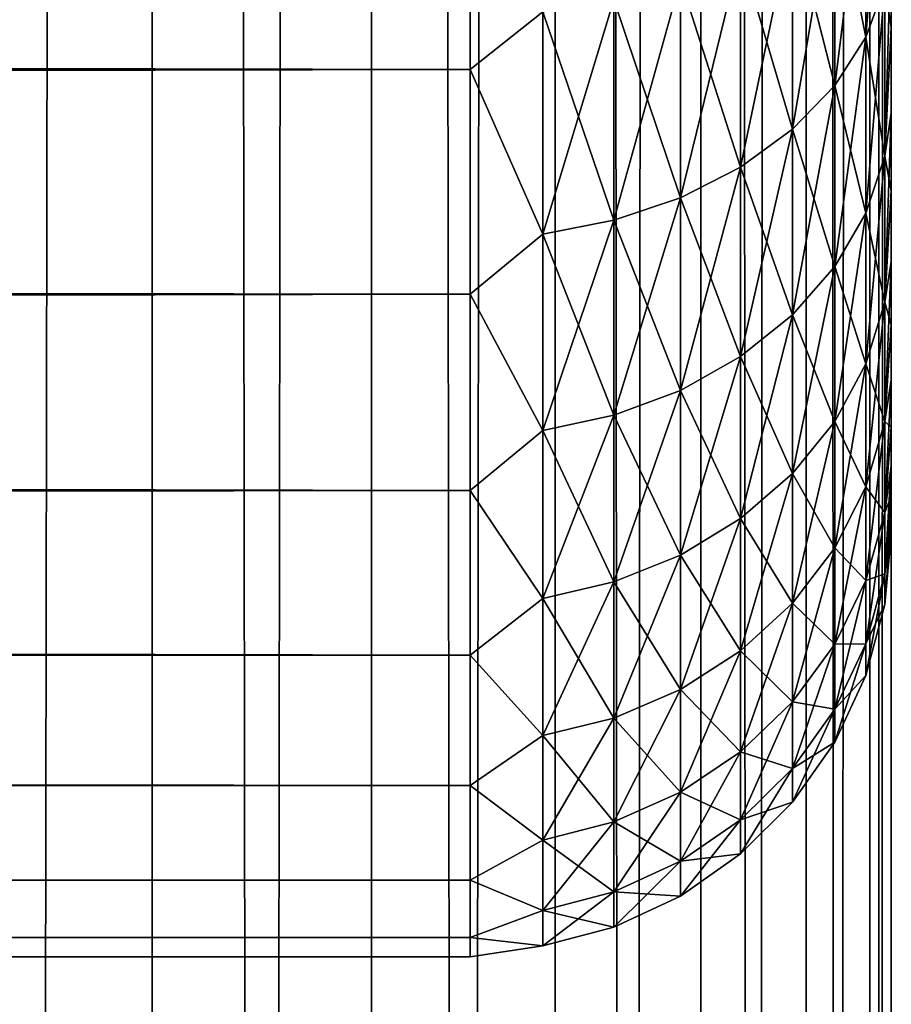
# Model space of a CAD drawing. Extents: x -265 to 265, y 0 to 747.
# Tile 242 of 256: x 260.86 to 265, y 427.27 to 431.95. Entities that reach past the tile are written whole.
import ezdxf

# ---------------------------------------------------------------- set-up
doc = ezdxf.new("R2010")
doc.units = 0
doc.header["$LTSCALE"] = 65.185185
for name, color, linetype in [('17', 7, 'CONTINUOUS'), ('20', 7, 'CONTINUOUS'), ('24', 7, 'CONTINUOUS'), ('87', 7, 'CONTINUOUS'), ('88', 7, 'CONTINUOUS')]:
    doc.layers.add(name, color=color, linetype=linetype)

msp = doc.modelspace()

# ---------------------------------------------------------------- linework, layer by layer
at = {"layer": '17', "color": 7, "linetype": 'CONTINUOUS'}
for points in [[(265, 431.9096, 20.807), (265, 432.3459, 20.3122), (265, 431.9096, 34.193), (265, 431.9096, 20.807)], [(265, 431.9096, 34.193), (265, 432.3459, 20.3122), (265, 432.3459, 34.6878), (265, 431.9096, 34.193)], [(265, 431.5053, 21.3282), (265, 431.9096, 20.807), (265, 431.5053, 33.6718), (265, 431.5053, 21.3282)], [(265, 431.5053, 33.6718), (265, 431.9096, 20.807), (265, 431.9096, 34.193), (265, 431.5053, 33.6718)], [(265, 431.1346, 21.8738), (265, 431.5053, 21.3282), (265, 431.1346, 33.1262), (265, 431.1346, 21.8738)], [(265, 431.1346, 33.1262), (265, 431.5053, 21.3282), (265, 431.5053, 33.6718), (265, 431.1346, 33.1262)], [(265, 430.7988, 22.4416), (265, 431.1346, 21.8738), (265, 430.7988, 32.5584), (265, 430.7988, 22.4416)], [(265, 430.7988, 32.5584), (265, 431.1346, 21.8738), (265, 431.1346, 33.1262), (265, 430.7988, 32.5584)], [(265, 430.4993, 23.0293), (265, 430.7988, 22.4416), (265, 430.4993, 31.9707), (265, 430.4993, 23.0293)], [(265, 430.4993, 31.9707), (265, 430.7988, 22.4416), (265, 430.7988, 32.5584), (265, 430.4993, 31.9707)], [(265, 430.2374, 23.6347), (265, 430.4993, 23.0293), (265, 430.2374, 31.3653), (265, 430.2374, 23.6347)], [(265, 430.2374, 31.3653), (265, 430.4993, 23.0293), (265, 430.4993, 31.9707), (265, 430.2374, 31.3653)], [(265, 430.0139, 24.2553), (265, 430.2374, 23.6347), (265, 430.0139, 30.7447), (265, 430.0139, 24.2553)], [(265, 430.0139, 30.7447), (265, 430.2374, 23.6347), (265, 430.2374, 31.3653), (265, 430.0139, 30.7447)], [(265, 429.8299, 24.8887), (265, 430.0139, 24.2553), (265, 429.8299, 30.1113), (265, 429.8299, 24.8887)], [(265, 429.8299, 30.1113), (265, 430.0139, 24.2553), (265, 430.0139, 30.7447), (265, 429.8299, 30.1113)], [(265, 429.686, 25.5325), (265, 429.8299, 24.8887), (265, 429.686, 29.4675), (265, 429.686, 25.5325)], [(265, 429.686, 29.4675), (265, 429.8299, 24.8887), (265, 429.8299, 30.1113), (265, 429.686, 29.4675)], [(265, 429.5828, 26.184), (265, 429.686, 25.5325), (265, 429.5828, 28.816), (265, 429.5828, 26.184)], [(265, 429.5828, 28.816), (265, 429.686, 25.5325), (265, 429.686, 29.4675), (265, 429.5828, 28.816)], [(265, 429.5207, 26.8407), (265, 429.5828, 26.184), (265, 429.5207, 28.1593), (265, 429.5207, 26.8407)], [(265, 429.5207, 28.1593), (265, 429.5828, 26.184), (265, 429.5828, 28.816), (265, 429.5207, 28.1593)], [(265, 429.5, 27.5), (265, 429.5207, 26.8407), (265, 429.5207, 28.1593), (265, 429.5, 27.5)]]:
    msp.add_3dface(points, dxfattribs=at)
at = {"layer": '20', "color": 7, "linetype": 'CONTINUOUS'}
for points in [[(-263, 431.711, 18.1436), (-263, 432.8992, 17.2127), (263, 431.711, 18.1436), (-263, 431.711, 18.1436)], [(263, 431.711, 18.1436), (-263, 432.8992, 17.2127), (263, 432.8992, 17.2127), (263, 431.711, 18.1436)], [(-263, 432.8992, 37.7873), (-263, 431.711, 36.8564), (263, 432.8992, 37.7873), (-263, 432.8992, 37.7873)], [(263, 432.8992, 37.7873), (-263, 431.711, 36.8564), (263, 431.711, 36.8564), (263, 432.8992, 37.7873)], [(-263, 430.6436, 19.211), (-263, 431.711, 18.1436), (263, 430.6436, 19.211), (-263, 430.6436, 19.211)], [(263, 430.6436, 19.211), (-263, 431.711, 18.1436), (263, 431.711, 18.1436), (263, 430.6436, 19.211)], [(-263, 431.711, 36.8564), (-263, 430.6436, 35.789), (263, 431.711, 36.8564), (-263, 431.711, 36.8564)], [(263, 431.711, 36.8564), (-263, 430.6436, 35.789), (263, 430.6436, 35.789), (263, 431.711, 36.8564)], [(-263, 429.7127, 20.3992), (-263, 430.6436, 19.211), (263, 429.7127, 20.3992), (-263, 429.7127, 20.3992)], [(263, 429.7127, 20.3992), (-263, 430.6436, 19.211), (263, 430.6436, 19.211), (263, 429.7127, 20.3992)], [(-263, 430.6436, 35.789), (-263, 429.7127, 34.6008), (263, 430.6436, 35.789), (-263, 430.6436, 35.789)], [(263, 430.6436, 35.789), (-263, 429.7127, 34.6008), (263, 429.7127, 34.6008), (263, 430.6436, 35.789)], [(-263, 428.9318, 21.691), (-263, 429.7127, 20.3992), (263, 428.9318, 21.691), (-263, 428.9318, 21.691)], [(263, 428.9318, 21.691), (-263, 429.7127, 20.3992), (263, 429.7127, 20.3992), (263, 428.9318, 21.691)], [(-263, 429.7127, 34.6008), (-263, 428.9318, 33.309), (263, 429.7127, 34.6008), (-263, 429.7127, 34.6008)], [(263, 429.7127, 34.6008), (-263, 428.9318, 33.309), (263, 428.9318, 33.309), (263, 429.7127, 34.6008)], [(-263, 428.3123, 23.0674), (-263, 428.9318, 21.691), (263, 428.3123, 23.0674), (-263, 428.3123, 23.0674)], [(263, 428.3123, 23.0674), (-263, 428.9318, 21.691), (263, 428.9318, 21.691), (263, 428.3123, 23.0674)], [(-263, 428.9318, 33.309), (-263, 428.3123, 31.9326), (263, 428.9318, 33.309), (-263, 428.9318, 33.309)], [(263, 428.9318, 33.309), (-263, 428.3123, 31.9326), (263, 428.3123, 31.9326), (263, 428.9318, 33.309)], [(-263, 427.8632, 24.5086), (-263, 428.3123, 23.0674), (263, 427.8632, 24.5086), (-263, 427.8632, 24.5086)], [(263, 427.8632, 24.5086), (-263, 428.3123, 23.0674), (263, 428.3123, 23.0674), (263, 427.8632, 24.5086)], [(-263, 428.3123, 31.9326), (-263, 427.8632, 30.4914), (263, 428.3123, 31.9326), (-263, 428.3123, 31.9326)], [(263, 428.3123, 31.9326), (-263, 427.8632, 30.4914), (263, 427.8632, 30.4914), (263, 428.3123, 31.9326)], [(-263, 427.5911, 25.9933), (-263, 427.8632, 24.5086), (263, 427.5911, 25.9933), (-263, 427.5911, 25.9933)], [(263, 427.5911, 25.9933), (-263, 427.8632, 24.5086), (263, 427.8632, 24.5086), (263, 427.5911, 25.9933)], [(-263, 427.8632, 30.4914), (-263, 427.5911, 29.0067), (263, 427.8632, 30.4914), (-263, 427.8632, 30.4914)], [(263, 427.8632, 30.4914), (-263, 427.5911, 29.0067), (263, 427.5911, 29.0067), (263, 427.8632, 30.4914)], [(-263, 427.5, 27.5), (-263, 427.5911, 25.9933), (263, 427.5, 27.5), (-263, 427.5, 27.5)], [(263, 427.5, 27.5), (-263, 427.5911, 25.9933), (263, 427.5911, 25.9933), (263, 427.5, 27.5)], [(-263, 427.5911, 29.0067), (-263, 427.5, 27.5), (263, 427.5911, 29.0067), (-263, 427.5911, 29.0067)], [(263, 427.5911, 29.0067), (-263, 427.5, 27.5), (263, 427.5, 27.5), (263, 427.5911, 29.0067)]]:
    msp.add_3dface(points, dxfattribs=at)
at = {"layer": '24', "color": 7, "linetype": 'CONTINUOUS'}
for points in [[(264.9696, 432.11, 34.9439), (264.9696, 433.0275, 35.8095), (264.8793, 431.8648, 35.1752), (264.9696, 432.11, 34.9439)], [(264.8793, 431.8648, 35.1752), (264.9696, 433.0275, 35.8095), (264.8793, 432.8108, 36.0677), (264.8793, 431.8648, 35.1752)], [(263, 432.8992, 37.7873), (263, 431.711, 36.8564), (263.3449, 431.9844, 37.0526), (263, 432.8992, 37.7873)], [(263, 431.711, 18.1436), (263, 432.8992, 17.2127), (263.3449, 431.9844, 17.9474), (263, 431.711, 18.1436)], [(264.8793, 432.8108, 18.9323), (264.8793, 431.8648, 19.8248), (264.7317, 432.6076, 18.69), (264.8793, 432.8108, 18.9323)], [(264.8793, 431.8648, 35.1752), (264.8793, 432.8108, 36.0677), (264.7317, 431.6348, 35.3922), (264.8793, 431.8648, 35.1752)], [(264.7317, 431.6348, 35.3922), (264.8793, 432.8108, 36.0677), (264.7317, 432.6076, 36.31), (264.7317, 431.6348, 35.3922)], [(264.8793, 432.8108, 18.9323), (264.9696, 432.11, 20.0561), (264.8793, 431.8648, 19.8248), (264.8793, 432.8108, 18.9323)], [(264.7317, 432.6076, 18.69), (264.7317, 431.6348, 19.6078), (264.5314, 432.4239, 18.4711), (264.7317, 432.6076, 18.69)], [(264.7317, 431.6348, 35.3922), (264.7317, 432.6076, 36.31), (264.5314, 431.4269, 35.5883), (264.7317, 431.6348, 35.3922)], [(264.5314, 431.4269, 35.5883), (264.7317, 432.6076, 36.31), (264.5314, 432.4239, 36.5289), (264.5314, 431.4269, 35.5883)], [(264.7317, 432.6076, 18.69), (264.8793, 431.8648, 19.8248), (264.7317, 431.6348, 19.6078), (264.7317, 432.6076, 18.69)], [(264.5314, 432.4239, 18.4711), (264.5314, 431.4269, 19.4117), (264.2845, 432.2653, 18.2822), (264.5314, 432.4239, 18.4711)], [(264.5314, 431.4269, 35.5883), (264.5314, 432.4239, 36.5289), (264.2845, 431.2475, 35.7575), (264.5314, 431.4269, 35.5883)], [(264.2845, 431.2475, 35.7575), (264.5314, 432.4239, 36.5289), (264.2845, 432.2653, 36.7178), (264.2845, 431.2475, 35.7575)], [(264.5314, 432.4239, 18.4711), (264.7317, 431.6348, 19.6078), (264.5314, 431.4269, 19.4117), (264.5314, 432.4239, 18.4711)], [(265, 432.3459, 20.3122), (265, 431.9096, 20.807), (264.9696, 432.11, 20.0561), (265, 432.3459, 20.3122)], [(265, 431.9096, 34.193), (265, 432.3459, 34.6878), (264.9696, 431.2991, 33.9776), (265, 431.9096, 34.193)], [(264.9696, 431.2991, 33.9776), (265, 432.3459, 34.6878), (264.9696, 432.11, 34.9439), (264.9696, 431.2991, 33.9776)], [(264.2845, 432.2653, 18.2822), (264.2845, 431.2475, 19.2425), (263.9985, 432.1368, 18.129), (264.2845, 432.2653, 18.2822)], [(264.2845, 431.2475, 35.7575), (264.2845, 432.2653, 36.7178), (263.9985, 431.1021, 35.8947), (264.2845, 431.2475, 35.7575)], [(263.9985, 431.1021, 35.8947), (264.2845, 432.2653, 36.7178), (263.9985, 432.1368, 36.871), (263.9985, 431.1021, 35.8947)], [(264.2845, 432.2653, 18.2822), (264.5314, 431.4269, 19.4117), (264.2845, 431.2475, 19.2425), (264.2845, 432.2653, 18.2822)], [(263.9985, 432.1368, 18.129), (263.9985, 431.1021, 19.1053), (263.6821, 432.0422, 18.0163), (263.9985, 432.1368, 18.129)], [(263.9985, 431.1021, 35.8947), (263.9985, 432.1368, 36.871), (263.6821, 430.995, 35.9957), (263.9985, 431.1021, 35.8947)], [(263.6821, 430.995, 35.9957), (263.9985, 432.1368, 36.871), (263.6821, 432.0422, 36.9837), (263.6821, 430.995, 35.9957)], [(263.9985, 432.1368, 18.129), (264.2845, 431.2475, 19.2425), (263.9985, 431.1021, 19.1053), (263.9985, 432.1368, 18.129)], [(264.9696, 432.11, 20.0561), (264.9696, 431.2991, 21.0224), (264.8793, 431.8648, 19.8248), (264.9696, 432.11, 20.0561)], [(264.9696, 431.2991, 33.9776), (264.9696, 432.11, 34.9439), (264.8793, 431.0288, 34.1788), (264.9696, 431.2991, 33.9776)], [(264.8793, 431.0288, 34.1788), (264.9696, 432.11, 34.9439), (264.8793, 431.8648, 35.1752), (264.8793, 431.0288, 34.1788)], [(264.9696, 432.11, 20.0561), (265, 431.9096, 20.807), (264.9696, 431.2991, 21.0224), (264.9696, 432.11, 20.0561)], [(263.6821, 432.0422, 18.0163), (263.6821, 430.995, 19.0043), (263.3449, 431.9844, 17.9474), (263.6821, 432.0422, 18.0163)], [(263.6821, 430.995, 35.9957), (263.6821, 432.0422, 36.9837), (263.3449, 430.9296, 36.0575), (263.6821, 430.995, 35.9957)], [(263.3449, 430.9296, 36.0575), (263.6821, 432.0422, 36.9837), (263.3449, 431.9844, 37.0526), (263.3449, 430.9296, 36.0575)], [(263.6821, 432.0422, 18.0163), (263.9985, 431.1021, 19.1053), (263.6821, 430.995, 19.0043), (263.6821, 432.0422, 18.0163)], [(263, 431.711, 36.8564), (263.3449, 430.9296, 36.0575), (263.3449, 431.9844, 37.0526), (263, 431.711, 36.8564)], [(263, 431.711, 18.1436), (263.3449, 431.9844, 17.9474), (263.3449, 430.9296, 18.9425), (263, 431.711, 18.1436)], [(263.3449, 431.9844, 17.9474), (263.6821, 430.995, 19.0043), (263.3449, 430.9296, 18.9425), (263.3449, 431.9844, 17.9474)], [(265, 431.9096, 20.807), (265, 431.5053, 21.3282), (264.9696, 431.2991, 21.0224), (265, 431.9096, 20.807)], [(265, 431.5053, 33.6718), (265, 431.9096, 34.193), (264.9696, 431.2991, 33.9776), (265, 431.5053, 33.6718)], [(264.8793, 431.8648, 19.8248), (264.8793, 431.0288, 20.8212), (264.7317, 431.6348, 19.6078), (264.8793, 431.8648, 19.8248)], [(264.8793, 431.0288, 34.1788), (264.8793, 431.8648, 35.1752), (264.7317, 430.7751, 34.3677), (264.8793, 431.0288, 34.1788)], [(264.7317, 430.7751, 34.3677), (264.8793, 431.8648, 35.1752), (264.7317, 431.6348, 35.3922), (264.7317, 430.7751, 34.3677)], [(264.8793, 431.8648, 19.8248), (264.9696, 431.2991, 21.0224), (264.8793, 431.0288, 20.8212), (264.8793, 431.8648, 19.8248)], [(263, 431.711, 36.8564), (263, 430.6436, 35.789), (263.3449, 430.9296, 36.0575), (263, 431.711, 36.8564)], [(263, 430.6436, 19.211), (263, 431.711, 18.1436), (263.3449, 430.9296, 18.9425), (263, 430.6436, 19.211)], [(264.7317, 431.6348, 19.6078), (264.7317, 430.7751, 20.6323), (264.5314, 431.4269, 19.4117), (264.7317, 431.6348, 19.6078)], [(264.7317, 430.7751, 34.3677), (264.7317, 431.6348, 35.3922), (264.5314, 430.5459, 34.5383), (264.7317, 430.7751, 34.3677)], [(264.5314, 430.5459, 34.5383), (264.7317, 431.6348, 35.3922), (264.5314, 431.4269, 35.5883), (264.5314, 430.5459, 34.5383)], [(264.7317, 431.6348, 19.6078), (264.8793, 431.0288, 20.8212), (264.7317, 430.7751, 20.6323), (264.7317, 431.6348, 19.6078)], [(265, 431.5053, 21.3282), (265, 431.1346, 21.8738), (264.9696, 431.2991, 21.0224), (265, 431.5053, 21.3282)], [(265, 431.1346, 33.1262), (265, 431.5053, 33.6718), (264.9696, 430.606, 32.9236), (265, 431.1346, 33.1262)], [(264.9696, 430.606, 32.9236), (265, 431.5053, 33.6718), (264.9696, 431.2991, 33.9776), (264.9696, 430.606, 32.9236)], [(264.5314, 431.4269, 19.4117), (264.5314, 430.5459, 20.4617), (264.2845, 431.2475, 19.2425), (264.5314, 431.4269, 19.4117)], [(264.5314, 430.5459, 34.5383), (264.5314, 431.4269, 35.5883), (264.2845, 430.3481, 34.6856), (264.5314, 430.5459, 34.5383)], [(264.2845, 430.3481, 34.6856), (264.5314, 431.4269, 35.5883), (264.2845, 431.2475, 35.7575), (264.2845, 430.3481, 34.6856)], [(264.5314, 431.4269, 19.4117), (264.7317, 430.7751, 20.6323), (264.5314, 430.5459, 20.4617), (264.5314, 431.4269, 19.4117)], [(264.9696, 431.2991, 21.0224), (264.9696, 430.606, 22.0764), (264.8793, 431.0288, 20.8212), (264.9696, 431.2991, 21.0224)], [(264.9696, 430.606, 32.9236), (264.9696, 431.2991, 33.9776), (264.8793, 430.3141, 33.0922), (264.9696, 430.606, 32.9236)], [(264.8793, 430.3141, 33.0922), (264.9696, 431.2991, 33.9776), (264.8793, 431.0288, 34.1788), (264.8793, 430.3141, 33.0922)], [(264.9696, 431.2991, 21.0224), (265, 431.1346, 21.8738), (264.9696, 430.606, 22.0764), (264.9696, 431.2991, 21.0224)], [(264.2845, 431.2475, 19.2425), (264.2845, 430.3481, 20.3144), (263.9985, 431.1021, 19.1053), (264.2845, 431.2475, 19.2425)], [(264.2845, 430.3481, 34.6856), (264.2845, 431.2475, 35.7575), (263.9985, 430.1877, 34.805), (264.2845, 430.3481, 34.6856)], [(263.9985, 430.1877, 34.805), (264.2845, 431.2475, 35.7575), (263.9985, 431.1021, 35.8947), (263.9985, 430.1877, 34.805)], [(264.2845, 431.2475, 19.2425), (264.5314, 430.5459, 20.4617), (264.2845, 430.3481, 20.3144), (264.2845, 431.2475, 19.2425)], [(265, 431.1346, 21.8738), (265, 430.7988, 22.4416), (264.9696, 430.606, 22.0764), (265, 431.1346, 21.8738)], [(265, 430.7988, 32.5584), (265, 431.1346, 33.1262), (264.9696, 430.606, 32.9236), (265, 430.7988, 32.5584)], [(263.9985, 431.1021, 19.1053), (263.9985, 430.1877, 20.195), (263.6821, 430.995, 19.0043), (263.9985, 431.1021, 19.1053)], [(263.9985, 430.1877, 34.805), (263.9985, 431.1021, 35.8947), (263.6821, 430.0696, 34.8929), (263.9985, 430.1877, 34.805)], [(263.6821, 430.0696, 34.8929), (263.9985, 431.1021, 35.8947), (263.6821, 430.995, 35.9957), (263.6821, 430.0696, 34.8929)], [(263.9985, 431.1021, 19.1053), (264.2845, 430.3481, 20.3144), (263.9985, 430.1877, 20.195), (263.9985, 431.1021, 19.1053)], [(263.6821, 430.995, 19.0043), (263.6821, 430.0696, 20.1071), (263.3449, 430.9296, 18.9425), (263.6821, 430.995, 19.0043)], [(263.6821, 430.0696, 34.8929), (263.6821, 430.995, 35.9957), (263.3449, 429.9975, 34.9466), (263.6821, 430.0696, 34.8929)], [(263.3449, 429.9975, 34.9466), (263.6821, 430.995, 35.9957), (263.3449, 430.9296, 36.0575), (263.3449, 429.9975, 34.9466)], [(263.6821, 430.995, 19.0043), (263.9985, 430.1877, 20.195), (263.6821, 430.0696, 20.1071), (263.6821, 430.995, 19.0043)], [(264.8793, 431.0288, 20.8212), (264.8793, 430.3141, 21.9078), (264.7317, 430.7751, 20.6323), (264.8793, 431.0288, 20.8212)], [(264.8793, 430.3141, 33.0922), (264.8793, 431.0288, 34.1788), (264.7317, 430.0402, 33.2503), (264.8793, 430.3141, 33.0922)], [(264.7317, 430.0402, 33.2503), (264.8793, 431.0288, 34.1788), (264.7317, 430.7751, 34.3677), (264.7317, 430.0402, 33.2503)], [(264.8793, 431.0288, 20.8212), (264.9696, 430.606, 22.0764), (264.8793, 430.3141, 21.9078), (264.8793, 431.0288, 20.8212)], [(263, 430.6436, 35.789), (263.3449, 429.9975, 34.9466), (263.3449, 430.9296, 36.0575), (263, 430.6436, 35.789)], [(263, 430.6436, 19.211), (263.3449, 430.9296, 18.9425), (263.3449, 429.9975, 20.0534), (263, 430.6436, 19.211)], [(263.3449, 430.9296, 18.9425), (263.6821, 430.0696, 20.1071), (263.3449, 429.9975, 20.0534), (263.3449, 430.9296, 18.9425)], [(264.7317, 430.7751, 20.6323), (264.7317, 430.0402, 21.7497), (264.5314, 430.5459, 20.4617), (264.7317, 430.7751, 20.6323)], [(264.7317, 430.0402, 33.2503), (264.7317, 430.7751, 34.3677), (264.5314, 429.7927, 33.3932), (264.7317, 430.0402, 33.2503)], [(264.5314, 429.7927, 33.3932), (264.7317, 430.7751, 34.3677), (264.5314, 430.5459, 34.5383), (264.5314, 429.7927, 33.3932)], [(264.7317, 430.7751, 20.6323), (264.8793, 430.3141, 21.9078), (264.7317, 430.0402, 21.7497), (264.7317, 430.7751, 20.6323)], [(265, 430.7988, 22.4416), (265, 430.4993, 23.0293), (264.9696, 430.606, 22.0764), (265, 430.7988, 22.4416)], [(265, 430.4993, 31.9707), (265, 430.7988, 32.5584), (264.9696, 430.0398, 31.7964), (265, 430.4993, 31.9707)], [(264.9696, 430.0398, 31.7964), (265, 430.7988, 32.5584), (264.9696, 430.606, 32.9236), (264.9696, 430.0398, 31.7964)], [(263, 430.6436, 35.789), (263, 429.7127, 34.6008), (263.3449, 429.9975, 34.9466), (263, 430.6436, 35.789)], [(263, 429.7127, 20.3992), (263, 430.6436, 19.211), (263.3449, 429.9975, 20.0534), (263, 429.7127, 20.3992)], [(264.9696, 430.606, 22.0764), (264.9696, 430.0398, 23.2036), (264.8793, 430.3141, 21.9078), (264.9696, 430.606, 22.0764)], [(264.9696, 430.0398, 31.7964), (264.9696, 430.606, 32.9236), (264.8793, 429.7303, 31.9299), (264.9696, 430.0398, 31.7964)], [(264.8793, 429.7303, 31.9299), (264.9696, 430.606, 32.9236), (264.8793, 430.3141, 33.0922), (264.8793, 429.7303, 31.9299)], [(264.9696, 430.606, 22.0764), (265, 430.4993, 23.0293), (264.9696, 430.0398, 23.2036), (264.9696, 430.606, 22.0764)], [(264.5314, 430.5459, 20.4617), (264.5314, 429.7927, 21.6068), (264.2845, 430.3481, 20.3144), (264.5314, 430.5459, 20.4617)], [(264.5314, 429.7927, 33.3932), (264.5314, 430.5459, 34.5383), (264.2845, 429.5791, 33.5165), (264.5314, 429.7927, 33.3932)], [(264.2845, 429.5791, 33.5165), (264.5314, 430.5459, 34.5383), (264.2845, 430.3481, 34.6856), (264.2845, 429.5791, 33.5165)], [(264.5314, 430.5459, 20.4617), (264.7317, 430.0402, 21.7497), (264.5314, 429.7927, 21.6068), (264.5314, 430.5459, 20.4617)], [(265, 430.4993, 23.0293), (265, 430.2374, 23.6347), (264.9696, 430.0398, 23.2036), (265, 430.4993, 23.0293)], [(265, 430.2374, 31.3653), (265, 430.4993, 31.9707), (264.9696, 430.0398, 31.7964), (265, 430.2374, 31.3653)], [(264.2845, 430.3481, 20.3144), (264.2845, 429.5791, 21.4835), (263.9985, 430.1877, 20.195), (264.2845, 430.3481, 20.3144)], [(264.2845, 429.5791, 33.5165), (264.2845, 430.3481, 34.6856), (263.9985, 429.406, 33.6165), (264.2845, 429.5791, 33.5165)], [(263.9985, 429.406, 33.6165), (264.2845, 430.3481, 34.6856), (263.9985, 430.1877, 34.805), (263.9985, 429.406, 33.6165)], [(264.2845, 430.3481, 20.3144), (264.5314, 429.7927, 21.6068), (264.2845, 429.5791, 21.4835), (264.2845, 430.3481, 20.3144)], [(264.8793, 430.3141, 21.9078), (264.8793, 429.7303, 23.0701), (264.7317, 430.0402, 21.7497), (264.8793, 430.3141, 21.9078)], [(264.8793, 429.7303, 31.9299), (264.8793, 430.3141, 33.0922), (264.7317, 429.44, 32.0552), (264.8793, 429.7303, 31.9299)], [(264.7317, 429.44, 32.0552), (264.8793, 430.3141, 33.0922), (264.7317, 430.0402, 33.2503), (264.7317, 429.44, 32.0552)], [(264.8793, 430.3141, 21.9078), (264.9696, 430.0398, 23.2036), (264.8793, 429.7303, 23.0701), (264.8793, 430.3141, 21.9078)], [(265, 430.2374, 23.6347), (265, 430.0139, 24.2553), (264.9696, 430.0398, 23.2036), (265, 430.2374, 23.6347)], [(265, 430.0139, 30.7447), (265, 430.2374, 31.3653), (264.9696, 429.6084, 30.611), (265, 430.0139, 30.7447)], [(264.9696, 429.6084, 30.611), (265, 430.2374, 31.3653), (264.9696, 430.0398, 31.7964), (264.9696, 429.6084, 30.611)], [(263.9985, 430.1877, 20.195), (263.9985, 429.406, 21.3835), (263.6821, 430.0696, 20.1071), (263.9985, 430.1877, 20.195)], [(263.9985, 429.406, 33.6165), (263.9985, 430.1877, 34.805), (263.6821, 429.2785, 33.6901), (263.9985, 429.406, 33.6165)], [(263.6821, 429.2785, 33.6901), (263.9985, 430.1877, 34.805), (263.6821, 430.0696, 34.8929), (263.6821, 429.2785, 33.6901)], [(263.9985, 430.1877, 20.195), (264.2845, 429.5791, 21.4835), (263.9985, 429.406, 21.3835), (263.9985, 430.1877, 20.195)], [(263.6821, 430.0696, 20.1071), (263.6821, 429.2785, 21.3099), (263.3449, 429.9975, 20.0534), (263.6821, 430.0696, 20.1071)], [(263.6821, 429.2785, 33.6901), (263.6821, 430.0696, 34.8929), (263.3449, 429.2006, 33.735), (263.6821, 429.2785, 33.6901)], [(263.3449, 429.2006, 33.735), (263.6821, 430.0696, 34.8929), (263.3449, 429.9975, 34.9466), (263.3449, 429.2006, 33.735)], [(263.6821, 430.0696, 20.1071), (263.9985, 429.406, 21.3835), (263.6821, 429.2785, 21.3099), (263.6821, 430.0696, 20.1071)], [(264.7317, 430.0402, 21.7497), (264.7317, 429.44, 22.9448), (264.5314, 429.7927, 21.6068), (264.7317, 430.0402, 21.7497)], [(264.7317, 429.44, 32.0552), (264.7317, 430.0402, 33.2503), (264.5314, 429.1776, 32.1683), (264.7317, 429.44, 32.0552)], [(264.5314, 429.1776, 32.1683), (264.7317, 430.0402, 33.2503), (264.5314, 429.7927, 33.3932), (264.5314, 429.1776, 32.1683)], [(264.7317, 430.0402, 21.7497), (264.8793, 429.7303, 23.0701), (264.7317, 429.44, 22.9448), (264.7317, 430.0402, 21.7497)], [(264.9696, 430.0398, 23.2036), (264.9696, 429.6084, 24.389), (264.8793, 429.7303, 23.0701), (264.9696, 430.0398, 23.2036)], [(264.9696, 429.6084, 30.611), (264.9696, 430.0398, 31.7964), (264.8793, 429.2855, 30.7077), (264.9696, 429.6084, 30.611)], [(264.8793, 429.2855, 30.7077), (264.9696, 430.0398, 31.7964), (264.8793, 429.7303, 31.9299), (264.8793, 429.2855, 30.7077)], [(264.9696, 430.0398, 23.2036), (265, 430.0139, 24.2553), (264.9696, 429.6084, 24.389), (264.9696, 430.0398, 23.2036)], [(265, 430.0139, 24.2553), (265, 429.8299, 24.8887), (264.9696, 429.6084, 24.389), (265, 430.0139, 24.2553)], [(265, 429.8299, 30.1113), (265, 430.0139, 30.7447), (264.9696, 429.6084, 30.611), (265, 429.8299, 30.1113)], [(263, 429.7127, 34.6008), (263.3449, 429.2006, 33.735), (263.3449, 429.9975, 34.9466), (263, 429.7127, 34.6008)], [(263, 429.7127, 20.3992), (263.3449, 429.9975, 20.0534), (263.3449, 429.2006, 21.265), (263, 429.7127, 20.3992)], [(263.3449, 429.9975, 20.0534), (263.6821, 429.2785, 21.3099), (263.3449, 429.2006, 21.265), (263.3449, 429.9975, 20.0534)], [(265, 429.8299, 24.8887), (265, 429.686, 25.5325), (264.9696, 429.6084, 24.389), (265, 429.8299, 24.8887)], [(265, 429.686, 29.4675), (265, 429.8299, 30.1113), (264.9696, 429.3175, 29.3836), (265, 429.686, 29.4675)], [(264.9696, 429.3175, 29.3836), (265, 429.8299, 30.1113), (264.9696, 429.6084, 30.611), (264.9696, 429.3175, 29.3836)], [(264.5314, 429.7927, 21.6068), (264.5314, 429.1776, 22.8317), (264.2845, 429.5791, 21.4835), (264.5314, 429.7927, 21.6068)], [(264.5314, 429.1776, 32.1683), (264.5314, 429.7927, 33.3932), (264.2845, 428.9511, 32.266), (264.5314, 429.1776, 32.1683)], [(264.2845, 428.9511, 32.266), (264.5314, 429.7927, 33.3932), (264.2845, 429.5791, 33.5165), (264.2845, 428.9511, 32.266)], [(264.5314, 429.7927, 21.6068), (264.7317, 429.44, 22.9448), (264.5314, 429.1776, 22.8317), (264.5314, 429.7927, 21.6068)], [(263, 429.7127, 34.6008), (263, 428.9318, 33.309), (263.3449, 429.2006, 33.735), (263, 429.7127, 34.6008)], [(263, 428.9318, 21.691), (263, 429.7127, 20.3992), (263.3449, 429.2006, 21.265), (263, 428.9318, 21.691)], [(264.8793, 429.7303, 23.0701), (264.8793, 429.2855, 24.2923), (264.7317, 429.44, 22.9448), (264.8793, 429.7303, 23.0701)], [(264.8793, 429.2855, 30.7077), (264.8793, 429.7303, 31.9299), (264.7317, 428.9825, 30.7984), (264.8793, 429.2855, 30.7077)], [(264.7317, 428.9825, 30.7984), (264.8793, 429.7303, 31.9299), (264.7317, 429.44, 32.0552), (264.7317, 428.9825, 30.7984)], [(264.8793, 429.7303, 23.0701), (264.9696, 429.6084, 24.389), (264.8793, 429.2855, 24.2923), (264.8793, 429.7303, 23.0701)], [(265, 429.686, 25.5325), (265, 429.5828, 26.184), (264.9696, 429.3175, 25.6164), (265, 429.686, 25.5325)], [(264.9696, 429.6084, 24.389), (265, 429.686, 25.5325), (264.9696, 429.3175, 25.6164), (264.9696, 429.6084, 24.389)], [(265, 429.5828, 28.816), (265, 429.686, 29.4675), (264.9696, 429.3175, 29.3836), (265, 429.5828, 28.816)], [(264.9696, 429.6084, 24.389), (264.9696, 429.3175, 25.6164), (264.8793, 429.2855, 24.2923), (264.9696, 429.6084, 24.389)], [(264.9696, 429.3175, 29.3836), (264.9696, 429.6084, 30.611), (264.8793, 428.9855, 29.4421), (264.9696, 429.3175, 29.3836)], [(264.8793, 428.9855, 29.4421), (264.9696, 429.6084, 30.611), (264.8793, 429.2855, 30.7077), (264.8793, 428.9855, 29.4421)], [(264.2845, 429.5791, 21.4835), (264.2845, 428.9511, 22.734), (263.9985, 429.406, 21.3835), (264.2845, 429.5791, 21.4835)], [(264.2845, 428.9511, 32.266), (264.2845, 429.5791, 33.5165), (263.9985, 428.7675, 32.3452), (264.2845, 428.9511, 32.266)], [(263.9985, 428.7675, 32.3452), (264.2845, 429.5791, 33.5165), (263.9985, 429.406, 33.6165), (263.9985, 428.7675, 32.3452)], [(264.2845, 429.5791, 21.4835), (264.5314, 429.1776, 22.8317), (264.2845, 428.9511, 22.734), (264.2845, 429.5791, 21.4835)], [(265, 429.5828, 26.184), (265, 429.5207, 26.8407), (264.9696, 429.3175, 25.6164), (265, 429.5828, 26.184)], [(265, 429.5207, 28.1593), (265, 429.5828, 28.816), (264.9696, 429.1711, 28.1307), (265, 429.5207, 28.1593)], [(264.9696, 429.1711, 28.1307), (265, 429.5828, 28.816), (264.9696, 429.3175, 29.3836), (264.9696, 429.1711, 28.1307)], [(265, 429.5207, 26.8407), (265, 429.5, 27.5), (264.9696, 429.1711, 26.8693), (265, 429.5207, 26.8407)], [(264.9696, 429.3175, 25.6164), (265, 429.5207, 26.8407), (264.9696, 429.1711, 26.8693), (264.9696, 429.3175, 25.6164)], [(265, 429.5, 27.5), (265, 429.5207, 28.1593), (264.9696, 429.1711, 28.1307), (265, 429.5, 27.5)], [(264.9696, 429.1711, 26.8693), (265, 429.5, 27.5), (264.9696, 429.1711, 28.1307), (264.9696, 429.1711, 26.8693)], [(263.9985, 429.406, 21.3835), (263.9985, 428.7675, 22.6548), (263.6821, 429.2785, 21.3099), (263.9985, 429.406, 21.3835)], [(263.9985, 428.7675, 32.3452), (263.9985, 429.406, 33.6165), (263.6821, 428.6324, 32.4035), (263.9985, 428.7675, 32.3452)], [(263.6821, 428.6324, 32.4035), (263.9985, 429.406, 33.6165), (263.6821, 429.2785, 33.6901), (263.6821, 428.6324, 32.4035)], [(263.9985, 429.406, 21.3835), (264.2845, 428.9511, 22.734), (263.9985, 428.7675, 22.6548), (263.9985, 429.406, 21.3835)], [(264.7317, 429.44, 22.9448), (264.7317, 428.9825, 24.2016), (264.5314, 429.1776, 22.8317), (264.7317, 429.44, 22.9448)], [(264.7317, 428.9825, 30.7984), (264.7317, 429.44, 32.0552), (264.5314, 428.7088, 30.8804), (264.7317, 428.9825, 30.7984)], [(264.5314, 428.7088, 30.8804), (264.7317, 429.44, 32.0552), (264.5314, 429.1776, 32.1683), (264.5314, 428.7088, 30.8804)], [(264.7317, 429.44, 22.9448), (264.8793, 429.2855, 24.2923), (264.7317, 428.9825, 24.2016), (264.7317, 429.44, 22.9448)], [(264.9696, 429.3175, 25.6164), (264.9696, 429.1711, 26.8693), (264.8793, 428.9855, 25.5579), (264.9696, 429.3175, 25.6164)], [(264.8793, 429.2855, 24.2923), (264.9696, 429.3175, 25.6164), (264.8793, 428.9855, 25.5579), (264.8793, 429.2855, 24.2923)], [(264.9696, 429.1711, 28.1307), (264.9696, 429.3175, 29.3836), (264.8793, 428.8346, 28.1503), (264.9696, 429.1711, 28.1307)], [(264.8793, 428.8346, 28.1503), (264.9696, 429.3175, 29.3836), (264.8793, 428.9855, 29.4421), (264.8793, 428.8346, 28.1503)], [(263.6821, 429.2785, 21.3099), (263.6821, 428.6324, 22.5965), (263.3449, 429.2006, 21.265), (263.6821, 429.2785, 21.3099)], [(263.6821, 428.6324, 32.4035), (263.6821, 429.2785, 33.6901), (263.3449, 428.5498, 32.4391), (263.6821, 428.6324, 32.4035)], [(263.3449, 428.5498, 32.4391), (263.6821, 429.2785, 33.6901), (263.3449, 429.2006, 33.735), (263.3449, 428.5498, 32.4391)], [(263.6821, 429.2785, 21.3099), (263.9985, 428.7675, 22.6548), (263.6821, 428.6324, 22.5965), (263.6821, 429.2785, 21.3099)], [(264.8793, 429.2855, 24.2923), (264.8793, 428.9855, 25.5579), (264.7317, 428.9825, 24.2016), (264.8793, 429.2855, 24.2923)], [(264.8793, 428.9855, 29.4421), (264.8793, 429.2855, 30.7077), (264.7317, 428.6741, 29.4971), (264.8793, 428.9855, 29.4421)], [(264.7317, 428.6741, 29.4971), (264.8793, 429.2855, 30.7077), (264.7317, 428.9825, 30.7984), (264.7317, 428.6741, 29.4971)], [(263, 428.9318, 33.309), (263.3449, 428.5498, 32.4391), (263.3449, 429.2006, 33.735), (263, 428.9318, 33.309)], [(263, 428.9318, 21.691), (263.3449, 429.2006, 21.265), (263.3449, 428.5498, 22.5609), (263, 428.9318, 21.691)], [(263.3449, 429.2006, 21.265), (263.6821, 428.6324, 22.5965), (263.3449, 428.5498, 22.5609), (263.3449, 429.2006, 21.265)], [(264.5314, 429.1776, 22.8317), (264.5314, 428.7088, 24.1196), (264.2845, 428.9511, 22.734), (264.5314, 429.1776, 22.8317)], [(264.5314, 428.7088, 30.8804), (264.5314, 429.1776, 32.1683), (264.2845, 428.4725, 30.9511), (264.5314, 428.7088, 30.8804)], [(264.2845, 428.4725, 30.9511), (264.5314, 429.1776, 32.1683), (264.2845, 428.9511, 32.266), (264.2845, 428.4725, 30.9511)], [(264.5314, 429.1776, 22.8317), (264.7317, 428.9825, 24.2016), (264.5314, 428.7088, 24.1196), (264.5314, 429.1776, 22.8317)], [(264.9696, 429.1711, 26.8693), (264.9696, 429.1711, 28.1307), (264.8793, 428.8346, 26.8497), (264.9696, 429.1711, 26.8693)], [(264.8793, 428.9855, 25.5579), (264.9696, 429.1711, 26.8693), (264.8793, 428.8346, 26.8497), (264.8793, 428.9855, 25.5579)], [(264.8793, 428.8346, 26.8497), (264.9696, 429.1711, 28.1307), (264.8793, 428.8346, 28.1503), (264.8793, 428.8346, 26.8497)], [(264.8793, 428.9855, 25.5579), (264.8793, 428.8346, 26.8497), (264.7317, 428.6741, 25.5029), (264.8793, 428.9855, 25.5579)], [(264.7317, 428.9825, 24.2016), (264.8793, 428.9855, 25.5579), (264.7317, 428.6741, 25.5029), (264.7317, 428.9825, 24.2016)], [(264.8793, 428.8346, 28.1503), (264.8793, 428.9855, 29.4421), (264.7317, 428.5189, 28.1687), (264.8793, 428.8346, 28.1503)], [(264.7317, 428.5189, 28.1687), (264.8793, 428.9855, 29.4421), (264.7317, 428.6741, 29.4971), (264.7317, 428.5189, 28.1687)], [(264.2845, 428.9511, 22.734), (264.2845, 428.4725, 24.0489), (263.9985, 428.7675, 22.6548), (264.2845, 428.9511, 22.734)], [(264.2845, 428.4725, 30.9511), (264.2845, 428.9511, 32.266), (263.9985, 428.281, 31.0084), (264.2845, 428.4725, 30.9511)], [(263.9985, 428.281, 31.0084), (264.2845, 428.9511, 32.266), (263.9985, 428.7675, 32.3452), (263.9985, 428.281, 31.0084)], [(264.2845, 428.9511, 22.734), (264.5314, 428.7088, 24.1196), (264.2845, 428.4725, 24.0489), (264.2845, 428.9511, 22.734)], [(264.7317, 428.9825, 24.2016), (264.7317, 428.6741, 25.5029), (264.5314, 428.7088, 24.1196), (264.7317, 428.9825, 24.2016)], [(264.7317, 428.6741, 29.4971), (264.7317, 428.9825, 30.7984), (264.5314, 428.3927, 29.5467), (264.7317, 428.6741, 29.4971)], [(264.5314, 428.3927, 29.5467), (264.7317, 428.9825, 30.7984), (264.5314, 428.7088, 30.8804), (264.5314, 428.3927, 29.5467)], [(263, 428.9318, 33.309), (263, 428.3123, 31.9326), (263.3449, 428.5498, 32.4391), (263, 428.9318, 33.309)], [(263, 428.3123, 23.0674), (263, 428.9318, 21.691), (263.3449, 428.5498, 22.5609), (263, 428.3123, 23.0674)], [(264.8793, 428.8346, 26.8497), (264.8793, 428.8346, 28.1503), (264.7317, 428.5189, 26.8313), (264.8793, 428.8346, 26.8497)], [(264.7317, 428.6741, 25.5029), (264.8793, 428.8346, 26.8497), (264.7317, 428.5189, 26.8313), (264.7317, 428.6741, 25.5029)], [(264.7317, 428.5189, 26.8313), (264.8793, 428.8346, 28.1503), (264.7317, 428.5189, 28.1687), (264.7317, 428.5189, 26.8313)], [(263.9985, 428.7675, 22.6548), (263.9985, 428.281, 23.9916), (263.6821, 428.6324, 22.5965), (263.9985, 428.7675, 22.6548)], [(263.9985, 428.281, 31.0084), (263.9985, 428.7675, 32.3452), (263.6821, 428.14, 31.0507), (263.9985, 428.281, 31.0084)], [(263.6821, 428.14, 31.0507), (263.9985, 428.7675, 32.3452), (263.6821, 428.6324, 32.4035), (263.6821, 428.14, 31.0507)], [(263.9985, 428.7675, 22.6548), (264.2845, 428.4725, 24.0489), (263.9985, 428.281, 23.9916), (263.9985, 428.7675, 22.6548)], [(264.5314, 428.7088, 24.1196), (264.5314, 428.3927, 25.4533), (264.2845, 428.4725, 24.0489), (264.5314, 428.7088, 24.1196)], [(264.5314, 428.3927, 29.5467), (264.5314, 428.7088, 30.8804), (264.2845, 428.1498, 29.5895), (264.5314, 428.3927, 29.5467)], [(264.2845, 428.1498, 29.5895), (264.5314, 428.7088, 30.8804), (264.2845, 428.4725, 30.9511), (264.2845, 428.1498, 29.5895)], [(264.5314, 428.7088, 24.1196), (264.7317, 428.6741, 25.5029), (264.5314, 428.3927, 25.4533), (264.5314, 428.7088, 24.1196)], [(264.7317, 428.6741, 25.5029), (264.7317, 428.5189, 26.8313), (264.5314, 428.3927, 25.4533), (264.7317, 428.6741, 25.5029)], [(264.7317, 428.5189, 28.1687), (264.7317, 428.6741, 29.4971), (264.5314, 428.2336, 28.1853), (264.7317, 428.5189, 28.1687)], [(264.5314, 428.2336, 28.1853), (264.7317, 428.6741, 29.4971), (264.5314, 428.3927, 29.5467), (264.5314, 428.2336, 28.1853)], [(263.6821, 428.6324, 22.5965), (263.6821, 428.14, 23.9493), (263.3449, 428.5498, 22.5609), (263.6821, 428.6324, 22.5965)], [(263.6821, 428.14, 31.0507), (263.6821, 428.6324, 32.4035), (263.3449, 428.0538, 31.0764), (263.6821, 428.14, 31.0507)], [(263.3449, 428.0538, 31.0764), (263.6821, 428.6324, 32.4035), (263.3449, 428.5498, 32.4391), (263.3449, 428.0538, 31.0764)], [(263.6821, 428.6324, 22.5965), (263.9985, 428.281, 23.9916), (263.6821, 428.14, 23.9493), (263.6821, 428.6324, 22.5965)], [(263, 428.3123, 31.9326), (263.3449, 428.0538, 31.0764), (263.3449, 428.5498, 32.4391), (263, 428.3123, 31.9326)], [(263, 428.3123, 23.0674), (263.3449, 428.5498, 22.5609), (263.3449, 428.0538, 23.9236), (263, 428.3123, 23.0674)], [(263.3449, 428.5498, 22.5609), (263.6821, 428.14, 23.9493), (263.3449, 428.0538, 23.9236), (263.3449, 428.5498, 22.5609)], [(264.7317, 428.5189, 26.8313), (264.7317, 428.5189, 28.1687), (264.5314, 428.2336, 26.8147), (264.7317, 428.5189, 26.8313)], [(264.5314, 428.3927, 25.4533), (264.7317, 428.5189, 26.8313), (264.5314, 428.2336, 26.8147), (264.5314, 428.3927, 25.4533)], [(264.5314, 428.2336, 26.8147), (264.7317, 428.5189, 28.1687), (264.5314, 428.2336, 28.1853), (264.5314, 428.2336, 26.8147)], [(264.2845, 428.4725, 24.0489), (264.2845, 428.1498, 25.4105), (263.9985, 428.281, 23.9916), (264.2845, 428.4725, 24.0489)], [(264.2845, 428.1498, 29.5895), (264.2845, 428.4725, 30.9511), (263.9985, 427.9529, 29.6242), (264.2845, 428.1498, 29.5895)], [(263.9985, 427.9529, 29.6242), (264.2845, 428.4725, 30.9511), (263.9985, 428.281, 31.0084), (263.9985, 427.9529, 29.6242)], [(264.2845, 428.4725, 24.0489), (264.5314, 428.3927, 25.4533), (264.2845, 428.1498, 25.4105), (264.2845, 428.4725, 24.0489)], [(264.5314, 428.3927, 25.4533), (264.5314, 428.2336, 26.8147), (264.2845, 428.1498, 25.4105), (264.5314, 428.3927, 25.4533)], [(264.5314, 428.2336, 28.1853), (264.5314, 428.3927, 29.5467), (264.2845, 427.9874, 28.1997), (264.5314, 428.2336, 28.1853)], [(264.2845, 427.9874, 28.1997), (264.5314, 428.3927, 29.5467), (264.2845, 428.1498, 29.5895), (264.2845, 427.9874, 28.1997)], [(263, 428.3123, 31.9326), (263, 427.8632, 30.4914), (263.3449, 428.0538, 31.0764), (263, 428.3123, 31.9326)], [(263, 427.8632, 24.5086), (263, 428.3123, 23.0674), (263.3449, 428.0538, 23.9236), (263, 427.8632, 24.5086)], [(263.9985, 428.281, 23.9916), (263.9985, 427.9529, 25.3758), (263.6821, 428.14, 23.9493), (263.9985, 428.281, 23.9916)], [(263.9985, 427.9529, 29.6242), (263.9985, 428.281, 31.0084), (263.6821, 427.808, 29.6498), (263.9985, 427.9529, 29.6242)], [(263.6821, 427.808, 29.6498), (263.9985, 428.281, 31.0084), (263.6821, 428.14, 31.0507), (263.6821, 427.808, 29.6498)], [(263.9985, 428.281, 23.9916), (264.2845, 428.1498, 25.4105), (263.9985, 427.9529, 25.3758), (263.9985, 428.281, 23.9916)], [(264.5314, 428.2336, 26.8147), (264.5314, 428.2336, 28.1853), (264.2845, 427.9874, 26.8003), (264.5314, 428.2336, 26.8147)], [(264.2845, 428.1498, 25.4105), (264.5314, 428.2336, 26.8147), (264.2845, 427.9874, 26.8003), (264.2845, 428.1498, 25.4105)], [(264.2845, 427.9874, 26.8003), (264.5314, 428.2336, 28.1853), (264.2845, 427.9874, 28.1997), (264.2845, 427.9874, 26.8003)], [(264.2845, 428.1498, 25.4105), (264.2845, 427.9874, 26.8003), (263.9985, 427.9529, 25.3758), (264.2845, 428.1498, 25.4105)], [(264.2845, 427.9874, 28.1997), (264.2845, 428.1498, 29.5895), (263.9985, 427.7878, 28.2113), (264.2845, 427.9874, 28.1997)], [(263.9985, 427.7878, 28.2113), (264.2845, 428.1498, 29.5895), (263.9985, 427.9529, 29.6242), (263.9985, 427.7878, 28.2113)], [(263.6821, 428.14, 23.9493), (263.6821, 427.808, 25.3502), (263.3449, 428.0538, 23.9236), (263.6821, 428.14, 23.9493)], [(263.6821, 427.808, 29.6498), (263.6821, 428.14, 31.0507), (263.3449, 427.7194, 29.6654), (263.6821, 427.808, 29.6498)], [(263.3449, 427.7194, 29.6654), (263.6821, 428.14, 31.0507), (263.3449, 428.0538, 31.0764), (263.3449, 427.7194, 29.6654)], [(263.6821, 428.14, 23.9493), (263.9985, 427.9529, 25.3758), (263.6821, 427.808, 25.3502), (263.6821, 428.14, 23.9493)], [(263, 427.8632, 30.4914), (263.3449, 427.7194, 29.6654), (263.3449, 428.0538, 31.0764), (263, 427.8632, 30.4914)], [(263, 427.8632, 24.5086), (263.3449, 428.0538, 23.9236), (263.3449, 427.7194, 25.3346), (263, 427.8632, 24.5086)], [(263.3449, 428.0538, 23.9236), (263.6821, 427.808, 25.3502), (263.3449, 427.7194, 25.3346), (263.3449, 428.0538, 23.9236)], [(264.2845, 427.9874, 26.8003), (264.2845, 427.9874, 28.1997), (263.9985, 427.7878, 26.7887), (264.2845, 427.9874, 26.8003)], [(263.9985, 427.9529, 25.3758), (264.2845, 427.9874, 26.8003), (263.9985, 427.7878, 26.7887), (263.9985, 427.9529, 25.3758)], [(263.9985, 427.7878, 26.7887), (264.2845, 427.9874, 28.1997), (263.9985, 427.7878, 28.2113), (263.9985, 427.7878, 26.7887)], [(263.9985, 427.9529, 25.3758), (263.9985, 427.7878, 26.7887), (263.6821, 427.808, 25.3502), (263.9985, 427.9529, 25.3758)], [(263.9985, 427.7878, 28.2113), (263.9985, 427.9529, 29.6242), (263.6821, 427.6408, 28.2198), (263.9985, 427.7878, 28.2113)], [(263.6821, 427.6408, 28.2198), (263.9985, 427.9529, 29.6242), (263.6821, 427.808, 29.6498), (263.6821, 427.6408, 28.2198)], [(263, 427.8632, 30.4914), (263, 427.5911, 29.0067), (263.3449, 427.7194, 29.6654), (263, 427.8632, 30.4914)], [(263, 427.5911, 25.9933), (263, 427.8632, 24.5086), (263.3449, 427.7194, 25.3346), (263, 427.5911, 25.9933)], [(263.6821, 427.808, 25.3502), (263.6821, 427.6408, 26.7802), (263.3449, 427.7194, 25.3346), (263.6821, 427.808, 25.3502)], [(263.6821, 427.6408, 28.2198), (263.6821, 427.808, 29.6498), (263.3449, 427.5511, 28.2251), (263.6821, 427.6408, 28.2198)], [(263.3449, 427.5511, 28.2251), (263.6821, 427.808, 29.6498), (263.3449, 427.7194, 29.6654), (263.3449, 427.5511, 28.2251)], [(263.6821, 427.808, 25.3502), (263.9985, 427.7878, 26.7887), (263.6821, 427.6408, 26.7802), (263.6821, 427.808, 25.3502)], [(263.9985, 427.7878, 26.7887), (263.9985, 427.7878, 28.2113), (263.6821, 427.6408, 26.7802), (263.9985, 427.7878, 26.7887)], [(263.6821, 427.6408, 26.7802), (263.9985, 427.7878, 28.2113), (263.6821, 427.6408, 28.2198), (263.6821, 427.6408, 26.7802)], [(263, 427.5911, 29.0067), (263.3449, 427.5511, 28.2251), (263.3449, 427.7194, 29.6654), (263, 427.5911, 29.0067)], [(263, 427.5911, 25.9933), (263.3449, 427.7194, 25.3346), (263.3449, 427.5511, 26.7749), (263, 427.5911, 25.9933)], [(263.3449, 427.7194, 25.3346), (263.6821, 427.6408, 26.7802), (263.3449, 427.5511, 26.7749), (263.3449, 427.7194, 25.3346)], [(263.6821, 427.6408, 26.7802), (263.6821, 427.6408, 28.2198), (263.3449, 427.5511, 26.7749), (263.6821, 427.6408, 26.7802)], [(263.3449, 427.5511, 26.7749), (263.6821, 427.6408, 28.2198), (263.3449, 427.5511, 28.2251), (263.3449, 427.5511, 26.7749)], [(263, 427.5911, 29.0067), (263, 427.5, 27.5), (263.3449, 427.5511, 28.2251), (263, 427.5911, 29.0067)], [(263, 427.5, 27.5), (263, 427.5911, 25.9933), (263.3449, 427.5511, 26.7749), (263, 427.5, 27.5)], [(263, 427.5, 27.5), (263.3449, 427.5511, 26.7749), (263.3449, 427.5511, 28.2251), (263, 427.5, 27.5)]]:
    msp.add_3dface(points, dxfattribs=at)
at = {"layer": '87', "color": 7, "linetype": 'CONTINUOUS'}
for points in [[(260.2936, 1, 10.9106), (261.4907, 1, 9.6418), (260.2936, 739, 10.9106), (260.2936, 1, 10.9106)], [(260.2936, 739, 10.9106), (261.4907, 1, 9.6418), (261.4907, 739, 9.6418), (260.2936, 739, 10.9106)], [(261.4907, 1, 9.6418), (262.5323, 1, 8.2426), (261.4907, 739, 9.6418), (261.4907, 1, 9.6418)], [(261.4907, 739, 9.6418), (262.5323, 1, 8.2426), (262.5323, 739, 8.2426), (261.4907, 739, 9.6418)], [(262.5323, 1, 8.2426), (263.4045, 1, 6.732), (262.5323, 739, 8.2426), (262.5323, 1, 8.2426)], [(262.5323, 739, 8.2426), (263.4045, 1, 6.732), (263.4045, 739, 6.732), (262.5323, 739, 8.2426)], [(263.4045, 1, 6.732), (264.0954, 1, 5.1303), (263.4045, 739, 6.732), (263.4045, 1, 6.732)], [(263.4045, 739, 6.732), (264.0954, 1, 5.1303), (264.0954, 739, 5.1303), (263.4045, 739, 6.732)], [(264.0954, 1, 5.1303), (264.5957, 1, 3.4592), (264.0954, 739, 5.1303), (264.0954, 1, 5.1303)], [(264.0954, 739, 5.1303), (264.5957, 1, 3.4592), (264.5957, 739, 3.4592), (264.0954, 739, 5.1303)], [(264.5957, 1, 3.4592), (264.8986, 1, 1.7414), (264.5957, 739, 3.4592), (264.5957, 1, 3.4592)], [(264.5957, 739, 3.4592), (264.8986, 1, 1.7414), (264.8986, 739, 1.7414), (264.5957, 739, 3.4592)], [(264.8986, 1, 1.7414), (265, 1), (264.8986, 739, 1.7414), (264.8986, 1, 1.7414)], [(264.8986, 739, 1.7414), (265, 1), (265, 739), (264.8986, 739, 1.7414)]]:
    msp.add_3dface(points, dxfattribs=at)
at = {"layer": '88', "color": 7, "linetype": 'CONTINUOUS'}
for points in [[(261.4907, 1, -9.6418), (260.2936, 1, -10.9106), (261.4907, 739, -9.6418), (261.4907, 1, -9.6418)], [(261.4907, 739, -9.6418), (260.2936, 1, -10.9106), (260.2936, 739, -10.9106), (261.4907, 739, -9.6418)], [(262.5323, 1, -8.2426), (261.4907, 1, -9.6418), (262.5323, 739, -8.2426), (262.5323, 1, -8.2426)], [(262.5323, 739, -8.2426), (261.4907, 1, -9.6418), (261.4907, 739, -9.6418), (262.5323, 739, -8.2426)], [(263.4045, 1, -6.732), (262.5323, 1, -8.2426), (263.4045, 739, -6.732), (263.4045, 1, -6.732)], [(263.4045, 739, -6.732), (262.5323, 1, -8.2426), (262.5323, 739, -8.2426), (263.4045, 739, -6.732)], [(264.0954, 1, -5.1303), (263.4045, 1, -6.732), (264.0954, 739, -5.1303), (264.0954, 1, -5.1303)], [(264.0954, 739, -5.1303), (263.4045, 1, -6.732), (263.4045, 739, -6.732), (264.0954, 739, -5.1303)], [(264.5957, 1, -3.4592), (264.0954, 1, -5.1303), (264.5957, 739, -3.4592), (264.5957, 1, -3.4592)], [(264.5957, 739, -3.4592), (264.0954, 1, -5.1303), (264.0954, 739, -5.1303), (264.5957, 739, -3.4592)], [(264.8986, 1, -1.7414), (264.5957, 1, -3.4592), (264.8986, 739, -1.7414), (264.8986, 1, -1.7414)], [(264.8986, 739, -1.7414), (264.5957, 1, -3.4592), (264.5957, 739, -3.4592), (264.8986, 739, -1.7414)], [(265, 739), (265, 1), (264.8986, 1, -1.7414), (265, 739)], [(265, 739), (264.8986, 1, -1.7414), (264.8986, 739, -1.7414), (265, 739)]]:
    msp.add_3dface(points, dxfattribs=at)

doc.saveas('drawing.dxf')
